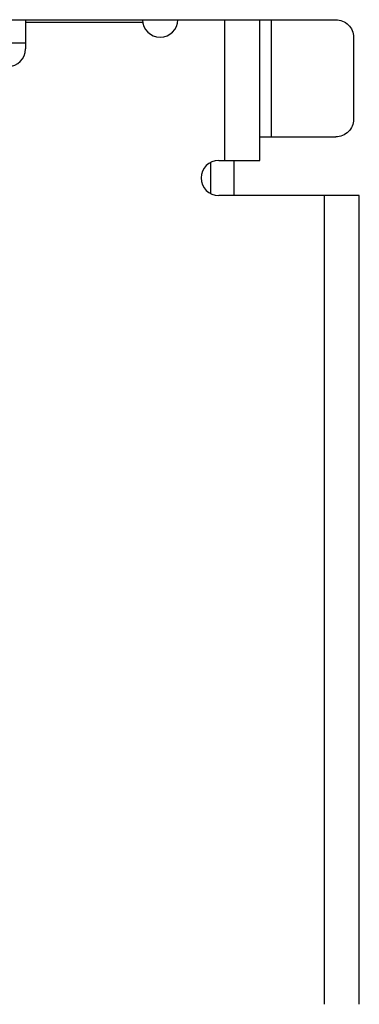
# Model space of a CAD drawing. Header units: millimetres. Extents: x 42 to 554, y 166 to 335.
# Tile 105 of 256: x 441.83 to 444.72, y 197.66 to 206.06. Entities that reach past the tile are written whole.
import ezdxf

# ---------------------------------------------------------------- set-up
doc = ezdxf.new("R2010")
doc.units = ezdxf.units.MM
doc.header["$LTSCALE"] = 30.734
doc.layers.get('0').update_dxf_attribs({"linetype": 'CONTINUOUS'})

msp = doc.modelspace()

# ---------------------------------------------------------------- linework, layer by layer
at = {"linetype": 'Continuous'}
for p, q in [((441.5745, 206.0632), (444.5245, 206.0632)), ((441.8745, 206.0632), (441.8745, 205.8132)), ((443.5745, 206.0632), (443.5745, 204.8632)), ((443.8745, 204.8632), (443.8745, 206.0632)), ((443.9728, 206.0632), (443.9728, 205.0632)), ((442.8765, 206.0382), (441.8745, 206.0382)), ((444.6745, 205.9132), (444.6745, 205.2132)), ((441.8745, 205.8632), (441.5745, 205.8632)), ((443.8745, 205.0632), (444.5245, 205.0632)), ((443.4545, 204.8434), (443.4545, 204.583)), ((443.5245, 204.8632), (443.8745, 204.8632)), ((443.6545, 204.8632), (443.6545, 204.5632)), ((444.7245, 204.5632), (443.5245, 204.5632)), ((444.4245, 204.5632), (444.4245, 197.6632)), ((444.7245, 197.6632), (444.7245, 204.5632))]:
    msp.add_line(p, q, dxfattribs=at)
for centre, start, end in [((443.0245, 206.0632), 180.00001, 0.00001), ((441.7245, 205.8132), 180.00001, 0.00001), ((443.5245, 204.7132), 90.00001, 270.00001)]:
    msp.add_arc(centre, 0.15, start, end, dxfattribs=at)
for points, knots in [([(444.5245, 206.0632), (444.544, 206.0632), (444.5835, 206.0554), (444.6333, 206.022), (444.6667, 205.9721), (444.6745, 205.9327), (444.6745, 205.9132)], [0, 0, 0, 0, 0.250019, 0.499975, 0.749946, 1, 1, 1, 1]), ([(444.6745, 205.2132), (444.6745, 205.1937), (444.6667, 205.1542), (444.6333, 205.1044), (444.5835, 205.071), (444.544, 205.0632), (444.5245, 205.0632)], [0, 0, 0, 0, 0.250054, 0.500025, 0.749981, 1, 1, 1, 1])]:
    msp.add_open_spline(points, degree=3, knots=knots, dxfattribs=at)

doc.saveas('drawing.dxf')
